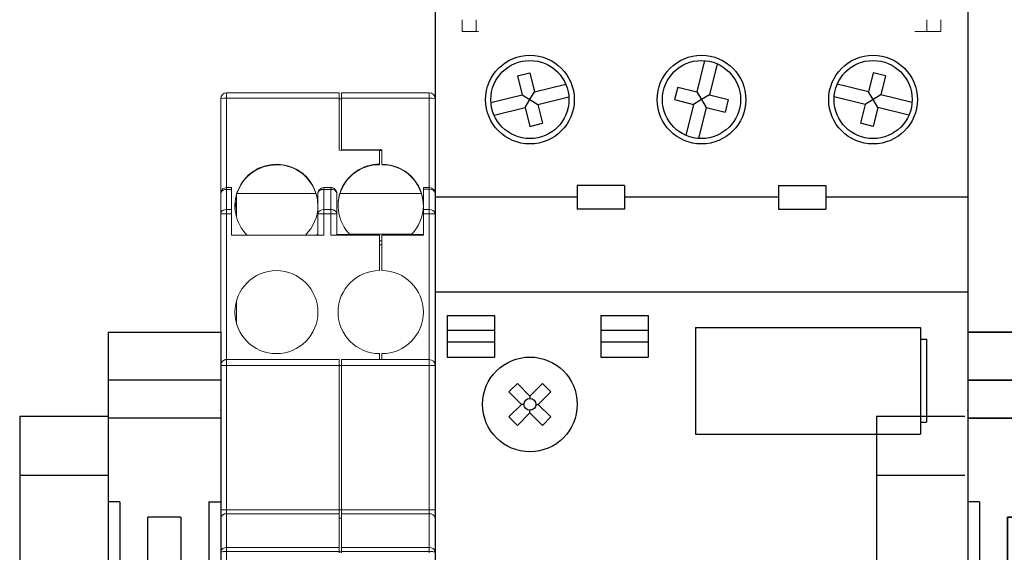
# Model space of a CAD drawing. Header units: inches. Extents: x 614 to 6314, y 704 to 4696.
# Tile 26 of 78: x 2101 to 2184, y 2524 to 2569. Entities that reach past the tile are written whole.
import ezdxf

# ---------------------------------------------------------------- set-up
doc = ezdxf.new("R2010")
doc.units = ezdxf.units.IN
doc.header["$MEASUREMENT"] = 0
doc.linetypes.add('DOT', pattern=[0.25, 0, -0.25])
for name, color, linetype in [('1', 7, 'Continuous'), ('LV_PANEL MOUNT', 7, 'Continuous'), ('OIL PUMP', 7, 'Continuous')]:
    doc.layers.add(name, color=color, linetype=linetype)

# ---------------------------------------------------------------- blocks, each defined once
blk = doc.blocks.new('TERMINAL BLOCK_PHOENIX ENS 35 N')
at = {"color": 7}
for p, q in [((0.374, 1.9134), (0, 1.9134)), ((0, 1.7543), (0.374, 1.7543)), ((0, 1.6285), (0.374, 1.6285)), ((0.0394, 1.3504), (0.0394, 1.1142)), ((0.3346, 1.3504), (0.3346, 1.1142)), ((0.1319, 1.2927), (0.1317, 1.2927)), ((0.1317, 1.2927), (0.1319, 1.2925)), ((0.1319, 1.2992), (0.1319, 1.2927)), ((0.1319, 1.2992), (0.2421, 1.2992)), ((0.1319, 1.2925), (0.1319, 1.1602)), ((0.2421, 1.2927), (0.2421, 1.2992)), ((0.2421, 1.2925), (0.2423, 1.2927)), ((0.2423, 1.2927), (0.2421, 1.2927)), ((0.2421, 1.1602), (0.2421, 1.2925)), ((0.1319, 1.1602), (0.1319, 1.1535)), ((0.1319, 1.1602), (0.1319, 1.1602)), ((0.2421, 1.1535), (0.1319, 1.1535)), ((0.2421, 1.1602), (0.2421, 1.1602)), ((0.2421, 1.1535), (0.2421, 1.1602)), ((0.0394, 0.563), (0.0394, 0.7992)), ((0.3346, 0.563), (0.3346, 0.7992)), ((0.1319, 0.7599), (0.1319, 0.7532)), ((0.1319, 0.7599), (0.2421, 0.7599)), ((0.1319, 0.7532), (0.1319, 0.6208)), ((0.1319, 0.7532), (0.1319, 0.7532)), ((0.2421, 0.7532), (0.2421, 0.7599)), ((0.2421, 0.6208), (0.2421, 0.7532)), ((0.2421, 0.7532), (0.2421, 0.7532)), ((0.1319, 0.6208), (0.1317, 0.6207)), ((0.1317, 0.6207), (0.1319, 0.6207)), ((0.1319, 0.6207), (0.1319, 0.6141)), ((0.2421, 0.6141), (0.1319, 0.6141)), ((0.2423, 0.6207), (0.2421, 0.6208)), ((0.2421, 0.6207), (0.2423, 0.6207)), ((0.2421, 0.6141), (0.2421, 0.6207)), ((0.374, 0.2849), (0, 0.2849)), ((0.374, 0.1591), (0, 0.1591)), ((0, 0), (0.374, 0))]:
    blk.add_line(p, q, dxfattribs=at)
at = {"layer": '1', "color": 7}
for p, q in [((0, 1.9134), (0, 0)), ((0.374, 1.9134), (0.374, 0)), ((0.0394, 1.3504), (0, 1.3504)), ((0.3346, 1.3504), (0.374, 1.3504)), ((0.0394, 1.1142), (0, 1.1142)), ((0.3346, 1.1142), (0.374, 1.1142)), ((0.0705, 0.9764), (0.3035, 0.9764)), ((0.3035, 0.937), (0.0705, 0.937)), ((0.0394, 0.7992), (0, 0.7992)), ((0.3346, 0.7992), (0.374, 0.7992)), ((0.0394, 0.563), (0, 0.563)), ((0.3346, 0.563), (0.374, 0.563))]:
    blk.add_line(p, q, dxfattribs=at)
for radius in [0.1323, 0.1181]:
    blk.add_circle((0.187, 0.9567), radius, dxfattribs=at)
at = {"layer": '1', "color": 7, "linetype": 'DOT'}
blk.add_point((0, 1.655), dxfattribs=at)
blk = doc.blocks.new('A$C2F1831AF')
for p, q in [((12602.231, 8703.762), (12602.231, 8595.455)), ((12602.231, 8703.762), (12602.231, 8595.455)), ((12647.151, 8703.762), (12647.151, 8595.455)), ((12624.939, 8696.815), (12624.29, 8694.195)), ((12626.005, 8696.551), (12625.356, 8693.931)), ((12609.157, 8695.53), (12610.222, 8695.794)), ((12609.157, 8695.53), (12609.552, 8693.931)), ((12610.222, 8695.794), (12610.618, 8694.195)), ((12639.16, 8695.794), (12638.765, 8694.195)), ((12640.226, 8695.53), (12639.16, 8695.794)), ((12640.226, 8695.53), (12639.83, 8693.931)), ((12610.618, 8694.195), (12613.238, 8694.843)), ((12622.692, 8694.59), (12622.428, 8693.525)), ((12622.692, 8694.59), (12624.29, 8694.195)), ((12638.765, 8694.195), (12636.145, 8694.843)), ((12606.932, 8693.282), (12609.552, 8693.931)), ((12609.552, 8693.931), (12610.217, 8693.53)), ((12609.816, 8692.865), (12610.217, 8693.53)), ((12610.217, 8693.53), (12610.618, 8694.195)), ((12610.217, 8693.53), (12610.882, 8693.129)), ((12610.882, 8693.129), (12613.502, 8693.777)), ((12622.428, 8693.525), (12624.027, 8693.129)), ((12624.691, 8693.53), (12624.027, 8693.129)), ((12624.29, 8694.195), (12624.691, 8693.53)), ((12625.356, 8693.931), (12624.691, 8693.53)), ((12624.691, 8693.53), (12625.092, 8692.865)), ((12625.356, 8693.931), (12626.955, 8693.535)), ((12626.955, 8693.535), (12626.691, 8692.469)), ((12638.501, 8693.129), (12635.881, 8693.777)), ((12639.166, 8693.53), (12638.501, 8693.129)), ((12639.166, 8693.53), (12638.765, 8694.195)), ((12639.83, 8693.931), (12639.166, 8693.53)), ((12639.567, 8692.865), (12639.166, 8693.53)), ((12642.45, 8693.282), (12639.83, 8693.931)), ((12607.196, 8692.216), (12609.816, 8692.865)), ((12609.816, 8692.865), (12610.212, 8691.266)), ((12610.882, 8693.129), (12611.278, 8691.53)), ((12624.027, 8693.129), (12623.378, 8690.509)), ((12625.092, 8692.865), (12624.444, 8690.245)), ((12625.092, 8692.865), (12626.691, 8692.469)), ((12638.501, 8693.129), (12638.105, 8691.53)), ((12639.567, 8692.865), (12639.171, 8691.266)), ((12642.187, 8692.216), (12639.567, 8692.865)), ((12610.212, 8691.266), (12611.278, 8691.53)), ((12639.171, 8691.266), (12638.105, 8691.53)), ((12618.203, 8686.293), (12614.21, 8686.293)), ((12614.21, 8686.293), (12614.21, 8684.296)), ((12618.203, 8686.293), (12618.203, 8684.296)), ((12631.18, 8686.293), (12631.18, 8684.296)), ((12631.18, 8686.293), (12635.173, 8686.293)), ((12635.173, 8686.293), (12635.173, 8684.296)), ((12614.21, 8685.295), (12602.231, 8685.295)), ((12631.18, 8685.295), (12618.203, 8685.295)), ((12647.151, 8685.295), (12635.173, 8685.295)), ((12618.203, 8684.296), (12614.21, 8684.296)), ((12631.18, 8684.296), (12635.173, 8684.296)), ((12602.231, 8677.309), (12647.151, 8677.309)), ((12603.23, 8675.312), (12607.223, 8675.312)), ((12603.23, 8675.312), (12603.23, 8671.819)), ((12607.223, 8675.312), (12607.223, 8671.819)), ((12616.207, 8675.312), (12616.207, 8671.819)), ((12616.207, 8675.312), (12620.199, 8675.312)), ((12620.199, 8675.312), (12620.199, 8671.819)), ((12607.223, 8674.065), (12603.23, 8674.065)), ((12620.199, 8674.065), (12616.207, 8674.065)), ((12624.192, 8674.314), (12643.158, 8674.314)), ((12624.192, 8674.314), (12624.192, 8665.33)), ((12643.158, 8674.314), (12643.158, 8665.33)), ((12607.223, 8673.066), (12603.23, 8673.066)), ((12620.199, 8673.066), (12616.207, 8673.066)), ((12643.158, 8673.316), (12643.658, 8673.316)), ((12643.658, 8673.316), (12643.658, 8666.328)), ((12603.23, 8671.819), (12607.223, 8671.819)), ((12616.207, 8671.819), (12620.199, 8671.819)), ((12609.158, 8669.59), (12608.453, 8668.884)), ((12609.158, 8669.59), (12610.217, 8668.532)), ((12611.276, 8669.59), (12610.217, 8668.532)), ((12611.276, 8669.59), (12611.982, 8668.884)), ((12608.453, 8668.884), (12609.511, 8667.826)), ((12611.982, 8668.884), (12610.923, 8667.826)), ((12609.511, 8667.826), (12608.453, 8666.767)), ((12609.718, 8667.826), (12609.511, 8667.826)), ((12610.217, 8668.532), (12610.217, 8668.325)), ((12610.716, 8667.826), (12610.923, 8667.826)), ((12610.923, 8667.826), (12611.982, 8666.767)), ((12610.217, 8667.12), (12609.158, 8666.061)), ((12610.217, 8667.12), (12610.217, 8667.327)), ((12610.217, 8667.12), (12611.276, 8666.061)), ((12608.453, 8666.767), (12609.158, 8666.061)), ((12611.982, 8666.767), (12611.276, 8666.061)), ((12643.158, 8666.328), (12643.658, 8666.328)), ((12624.192, 8665.33), (12643.158, 8665.33))]:
    blk.add_line(p, q)
for centre, radius in [((12610.217, 8693.53), 3.743), ((12624.691, 8693.53), 3.743), ((12639.166, 8693.53), 3.743), ((12610.217, 8693.53), 3.294), ((12624.691, 8693.53), 3.294), ((12639.166, 8693.53), 3.294), ((12610.217, 8667.826), 3.993), ((12610.217, 8667.826), 0.499)]:
    blk.add_circle(centre, radius)

msp = doc.modelspace()

# ---------------------------------------------------------------- linework, layer by layer
at = {"layer": 'LV_PANEL MOUNT', "color": 7, "linetype": 'Continuous', "lineweight": 15}
for p, q in [((2138.05, 2567.776), (2138.05, 2568.776)), ((2139.25, 2567.776), (2139.25, 2568.776)), ((2177.25, 2567.776), (2177.25, 2568.776)), ((2178.45, 2567.776), (2178.45, 2568.776)), ((2138.05, 2567.776), (2139.25, 2567.776)), ((2139.434, 2567.776), (2139.25, 2567.776)), ((2177.25, 2567.776), (2176.25, 2567.776)), ((2177.25, 2567.776), (2178.45, 2567.776)), ((2118.19, 2562.16), (2118.19, 2562.616)), ((2118.19, 2562.616), (2127.69, 2562.616)), ((2127.69, 2562.16), (2127.69, 2562.616)), ((2127.89, 2562.616), (2135.29, 2562.616)), ((2127.89, 2562.16), (2127.89, 2562.616)), ((2135.29, 2562.16), (2135.29, 2562.616)), ((2117.69, 2562.116), (2117.69, 2554.116)), ((2118.19, 2562.16), (2118.19, 2554.616)), ((2127.69, 2562.16), (2118.19, 2562.16)), ((2127.69, 2562.16), (2127.69, 2557.784)), ((2127.89, 2562.116), (2127.69, 2562.116)), ((2127.89, 2557.788), (2127.89, 2562.16)), ((2127.89, 2562.16), (2135.29, 2562.16)), ((2135.29, 2554.616), (2135.29, 2562.16)), ((2135.79, 2554.116), (2135.79, 2562.116)), ((2127.69, 2557.784), (2131.09, 2557.754)), ((2131.29, 2557.788), (2127.89, 2557.788)), ((2127.89, 2557.782), (2127.89, 2557.788)), ((2131.09, 2557.754), (2131.09, 2556.593)), ((2131.09, 2557.745), (2131.29, 2557.745)), ((2131.29, 2556.593), (2131.29, 2557.788)), ((2122.39, 2556.575), (2122.39, 2556.593)), ((2122.39, 2556.575), (2122.39, 2556.532)), ((2131.09, 2556.593), (2131.09, 2556.549)), ((2117.69, 2554.116), (2117.698, 2554.18)), ((2117.69, 2554.116), (2117.69, 2552.409)), ((2118.19, 2554.47), (2118.19, 2554.616)), ((2118.19, 2554.616), (2118.59, 2554.616)), ((2118.19, 2554.47), (2118.19, 2552.763)), ((2118.59, 2554.47), (2118.19, 2554.47)), ((2118.59, 2554.616), (2118.59, 2554.47)), ((2118.59, 2552.763), (2118.59, 2554.47)), ((2119.03, 2552.112), (2119.03, 2554.021)), ((2125.726, 2554.116), (2119.059, 2554.116)), ((2125.89, 2552.409), (2125.89, 2554.116)), ((2126.39, 2554.47), (2126.39, 2554.616)), ((2126.99, 2554.616), (2126.39, 2554.616)), ((2126.39, 2554.47), (2126.39, 2552.763)), ((2126.99, 2554.47), (2126.39, 2554.47)), ((2126.99, 2554.616), (2126.99, 2554.47)), ((2126.99, 2552.763), (2126.99, 2554.47)), ((2127.49, 2552.409), (2127.49, 2554.116)), ((2134.626, 2554.116), (2127.753, 2554.116)), ((2135.29, 2554.616), (2134.79, 2554.616)), ((2134.79, 2554.475), (2135.29, 2554.475)), ((2134.79, 2552.763), (2134.79, 2554.475)), ((2135.29, 2554.616), (2135.29, 2554.475)), ((2135.29, 2552.763), (2135.29, 2554.475)), ((2135.79, 2552.404), (2135.79, 2554.116)), ((2117.69, 2552.409), (2117.698, 2552.409)), ((2117.69, 2552.409), (2117.69, 2539.616)), ((2117.709, 2552.505), (2117.698, 2552.409)), ((2118.19, 2552.409), (2118.19, 2552.763)), ((2118.19, 2552.763), (2118.59, 2552.763)), ((2118.19, 2552.409), (2118.19, 2540.116)), ((2118.19, 2552.409), (2118.59, 2552.409)), ((2118.59, 2552.409), (2118.59, 2552.763)), ((2118.59, 2552.409), (2118.59, 2550.616)), ((2125.89, 2550.616), (2125.89, 2552.409)), ((2125.898, 2552.472), (2125.894, 2552.409)), ((2126.39, 2552.409), (2126.39, 2552.763)), ((2126.39, 2552.763), (2126.99, 2552.763)), ((2126.39, 2550.616), (2126.39, 2552.409)), ((2126.39, 2552.409), (2126.99, 2552.409)), ((2126.99, 2552.763), (2126.99, 2552.409)), ((2126.99, 2552.409), (2127.49, 2552.409)), ((2126.99, 2552.409), (2126.99, 2550.616)), ((2127.482, 2552.409), (2127.471, 2552.505)), ((2127.49, 2550.616), (2127.49, 2552.409)), ((2135.29, 2552.763), (2134.79, 2552.763)), ((2134.79, 2550.616), (2134.79, 2552.404)), ((2134.79, 2552.404), (2135.29, 2552.404)), ((2135.29, 2552.763), (2135.29, 2552.404)), ((2135.29, 2540.116), (2135.29, 2552.404)), ((2135.29, 2552.404), (2135.788, 2552.404)), ((2135.786, 2552.404), (2135.782, 2552.469)), ((2135.79, 2552.404), (2135.783, 2552.464)), ((2135.788, 2552.404), (2135.79, 2552.404)), ((2135.79, 2539.616), (2135.79, 2552.404)), ((2125.79, 2550.663), (2125.79, 2550.616)), ((2125.79, 2550.663), (2125.89, 2550.663)), ((2128.593, 2550.663), (2127.49, 2550.663)), ((2133.825, 2550.703), (2128.554, 2550.703)), ((2133.786, 2550.663), (2134.79, 2550.663)), ((2118.59, 2550.616), (2126.39, 2550.616)), ((2126.99, 2550.616), (2131.09, 2550.616)), ((2131.09, 2550.616), (2131.09, 2547.616)), ((2131.29, 2550.116), (2131.09, 2550.116)), ((2131.29, 2547.616), (2131.29, 2550.616)), ((2131.29, 2550.616), (2134.79, 2550.616)), ((2131.29, 2549.798), (2131.09, 2549.798)), ((2119.03, 2543.136), (2119.03, 2545.096)), ((2118.19, 2539.616), (2118.19, 2540.116)), ((2127.69, 2540.116), (2118.19, 2540.116)), ((2127.69, 2540.116), (2127.69, 2539.616)), ((2135.29, 2540.116), (2127.89, 2540.116)), ((2127.89, 2539.616), (2127.89, 2540.116)), ((2131.09, 2540.616), (2131.09, 2540.116)), ((2131.29, 2540.116), (2131.29, 2540.616)), ((2135.29, 2540.116), (2135.29, 2539.616)), ((2117.69, 2539.616), (2118.19, 2539.616)), ((2117.69, 2539.616), (2117.69, 2527.455)), ((2118.19, 2539.616), (2118.19, 2527.455)), ((2127.69, 2539.616), (2118.19, 2539.616)), ((2127.69, 2539.616), (2127.69, 2527.455)), ((2127.89, 2539.616), (2127.69, 2539.616)), ((2135.29, 2539.616), (2127.89, 2539.616)), ((2127.89, 2539.616), (2127.89, 2527.455)), ((2135.29, 2527.455), (2135.29, 2539.616)), ((2135.79, 2527.455), (2135.79, 2539.616)), ((2118.19, 2527.455), (2117.69, 2527.455)), ((2118.19, 2527.455), (2118.19, 2527.101)), ((2118.19, 2527.455), (2127.69, 2527.455)), ((2127.69, 2527.101), (2127.69, 2527.455)), ((2127.89, 2527.455), (2127.69, 2527.455)), ((2127.89, 2527.455), (2135.29, 2527.455)), ((2127.89, 2527.101), (2127.89, 2527.455)), ((2135.29, 2527.101), (2135.29, 2527.455)), ((2135.79, 2527.455), (2135.29, 2527.455)), ((2117.69, 2526.748), (2117.69, 2523.902)), ((2118.19, 2527.101), (2118.19, 2524.256)), ((2127.69, 2527.101), (2118.19, 2527.101)), ((2127.69, 2527.101), (2127.69, 2524.256)), ((2127.89, 2526.748), (2127.69, 2526.748)), ((2135.29, 2527.101), (2127.89, 2527.101)), ((2127.89, 2527.101), (2127.89, 2524.256)), ((2135.29, 2524.256), (2135.29, 2527.101)), ((2135.79, 2523.902), (2135.79, 2526.748)), ((2118.19, 2523.918), (2118.19, 2524.256)), ((2118.19, 2524.256), (2127.69, 2524.256)), ((2127.69, 2524.256), (2127.69, 2523.918)), ((2127.89, 2524.256), (2135.29, 2524.256)), ((2127.89, 2523.918), (2127.89, 2524.256)), ((2135.29, 2524.256), (2135.29, 2523.918)), ((2117.693, 2523.943), (2117.69, 2523.902)), ((2117.691, 2523.904), (2117.69, 2523.902)), ((2117.69, 2523.902), (2117.69, 2512.33)), ((2117.696, 2523.943), (2117.691, 2523.902)), ((2118.19, 2512.314), (2118.19, 2523.918)), ((2118.19, 2523.918), (2127.69, 2523.918)), ((2127.69, 2523.918), (2127.69, 2523.816)), ((2127.89, 2523.902), (2127.69, 2523.902)), ((2127.89, 2523.816), (2127.89, 2523.918)), ((2127.89, 2523.918), (2135.29, 2523.918)), ((2135.29, 2523.918), (2135.29, 2523.816)), ((2135.79, 2523.902), (2135.777, 2523.904)), ((2135.788, 2523.869), (2135.782, 2523.965)), ((2135.79, 2523.816), (2135.79, 2523.902))]:
    msp.add_line(p, q, dxfattribs=at)
at = {"layer": 'LV_PANEL MOUNT'}
for p, q in [((2136.788, 2543.82), (2140.781, 2543.82)), ((2136.788, 2543.82), (2136.788, 2540.327)), ((2140.781, 2543.82), (2140.781, 2540.327)), ((2140.781, 2542.573), (2136.788, 2542.573)), ((2140.781, 2541.574), (2136.788, 2541.574)), ((2136.788, 2540.327), (2140.781, 2540.327)), ((2100.736, 2535.355), (2108.19, 2535.355)), ((2100.736, 2535.355), (2100.736, 2500.355)), ((2100.736, 2530.355), (2108.19, 2530.355))]:
    msp.add_line(p, q, dxfattribs=at)
at = {"layer": 'LV_PANEL MOUNT', "color": 7, "linetype": 'Continuous', "lineweight": 15, "flags": 128}
for points in [[(2118.19, 2554.616), (2118.092, 2554.607), (2118.002, 2554.58)], [(2117.708, 2552.505), (2117.699, 2552.478), (2117.69, 2552.409)], [(2117.698, 2552.409), (2117.699, 2552.409), (2117.728, 2552.409), (2117.774, 2552.409), (2117.836, 2552.409), (2117.912, 2552.409), (2117.998, 2552.409), (2118.092, 2552.409), (2118.19, 2552.409)]]:
    msp.add_lwpolyline(points, dxfattribs=at)
at = {"layer": 'LV_PANEL MOUNT', "color": 7, "linetype": 'Continuous', "lineweight": 15}
msp.add_circle((2122.39, 2544.116), 3.5, dxfattribs=at)
for centre, radius, start, end in [((2118.19, 2562.116), 0.5, 90, 180), ((2135.29, 2562.116), 0.5, 360, 90), ((2118.066, 2560.693), 1.472, 85.16619, 104.79594), ((2135.414, 2560.693), 1.472, 75.20406, 94.83381), ((2122.377, 2553.09), 3.486, 89.79962, 225.2107), ((2122.386, 2553.033), 3.499, 89.93448, 161.96818), ((2122.396, 2553.099), 3.493, 0.10943, 90.10901), ((2122.394, 2553.051), 3.499, 17.73191, 90.06618), ((2131.077, 2553.107), 3.485, 89.79659, 224.53785), ((2131.086, 2553.051), 3.499, 89.93382, 162.26809), ((2131.296, 2553.099), 3.493, 0.10943, 90.10901), ((2131.294, 2553.051), 3.499, 17.73191, 90.06618), ((2118.135, 2554), 0.473, 83.37163, 157.61923), ((2126.39, 2554.116), 0.5, 90, 180), ((2127.052, 2554.028), 0.446, 11.42175, 98.04947), ((2135.29, 2554.116), 0.5, 0, 90), ((2135.35, 2554.032), 0.447, 10.86497, 97.77826), ((2122.364, 2552.984), 3.474, 163.6795, 179.99902), ((2122.364, 2552.496), 3.475, 163.68008, 175.10542), ((2122.364, 2552.391), 3.475, 163.68013, 174.23927), ((2118.139, 2552.278), 0.487, 84.06775, 152.23224), ((2122.409, 2553.108), 3.481, 314.29818, 359.9749), ((2126.327, 2552.321), 0.446, 81.95053, 168.57825), ((2131.31, 2553.107), 3.48, 315.37462, 359.98161), ((2135.343, 2552.296), 0.471, 20.97661, 96.52681), ((2131.09, 2544.116), 3.5, 90, 270), ((2131.29, 2544.116), 3.5, 270, 90), ((2135.29, 2539.616), 0.5, 0, 90), ((2118.127, 2526.66), 0.446, 81.95053, 168.57825), ((2135.352, 2526.66), 0.446, 11.42175, 98.04947), ((2118.132, 2523.796), 0.463, 82.86422, 161.5253), ((2135.352, 2523.814), 0.446, 11.42175, 98.04947), ((2118.072, 2519.467), 4.453, 88.48692, 94.90339)]:
    msp.add_arc(centre, radius, start, end, dxfattribs=at)
for centre, major_axis, start_param, end_param in [((2122.39, 2553.037), (0, -3.513), 4.400157, 4.428595), ((2122.39, 2553.054), (0, 3.513), 4.712389, 5.019392), ((2131.09, 2553.054), (0, 3.513), 1.263793, 1.570796), ((2131.29, 2553.054), (0, 3.513), 4.712389, 5.019392)]:
    msp.add_ellipse(centre, major_axis=major_axis, ratio=0.996195, start_param=start_param, end_param=end_param, dxfattribs=at)
for points, knots in [([(2118.003, 2554.576), (2117.957, 2554.554), (2117.854, 2554.505), (2117.765, 2554.387), (2117.715, 2554.271), (2117.703, 2554.21), (2117.698, 2554.179)], [0, 0, 0, 0, 0.289561, 0.646033, 0.825443, 1, 1, 1, 1]), ([(2125.89, 2554.116), (2125.89, 2554.129), (2125.891, 2554.157), (2125.903, 2554.201), (2125.925, 2554.251), (2125.966, 2554.309), (2126.03, 2554.366), (2126.113, 2554.413), (2126.203, 2554.447), (2126.296, 2554.467), (2126.359, 2554.469), (2126.39, 2554.47)], [0, 0, 0, 0, 0.069503, 0.149321, 0.240162, 0.353755, 0.500083, 0.63038, 0.760029, 0.883926, 1, 1, 1, 1]), ([(2127.49, 2554.116), (2127.489, 2554.134), (2127.488, 2554.173), (2127.477, 2554.235), (2127.454, 2554.307), (2127.413, 2554.389), (2127.349, 2554.47), (2127.266, 2554.537), (2127.176, 2554.583), (2127.083, 2554.611), (2127.02, 2554.615), (2126.99, 2554.616)], [0, 0, 0, 0, 0.069503, 0.149321, 0.240162, 0.353755, 0.500083, 0.63038, 0.760029, 0.883926, 1, 1, 1, 1]), ([(2134.79, 2554.616), (2134.79, 2554.615), (2134.79, 2554.614), (2134.79, 2554.601), (2134.79, 2554.578), (2134.79, 2554.539), (2134.79, 2554.496), (2134.79, 2554.475)], [0, 0, 0, 0, 0.167182, 0.333002, 0.500184, 0.748645, 1, 1, 1, 1]), ([(2125.89, 2552.409), (2125.89, 2552.409), (2125.891, 2552.409), (2125.903, 2552.409), (2125.925, 2552.409), (2125.966, 2552.409), (2126.03, 2552.409), (2126.113, 2552.408), (2126.203, 2552.409), (2126.296, 2552.41), (2126.359, 2552.409), (2126.39, 2552.409)], [0, 0, 0, 0, 0.069503, 0.149321, 0.240162, 0.353755, 0.500083, 0.63038, 0.760029, 0.883926, 1, 1, 1, 1]), ([(2127.49, 2552.409), (2127.489, 2552.422), (2127.488, 2552.449), (2127.477, 2552.493), (2127.454, 2552.544), (2127.413, 2552.602), (2127.349, 2552.659), (2127.266, 2552.707), (2127.176, 2552.739), (2127.083, 2552.759), (2127.02, 2552.761), (2126.99, 2552.763)], [0, 0, 0, 0, 0.069503, 0.149321, 0.240162, 0.353755, 0.500083, 0.63038, 0.760029, 0.883926, 1, 1, 1, 1]), ([(2134.79, 2552.763), (2134.79, 2552.747), (2134.79, 2552.715), (2134.79, 2552.66), (2134.79, 2552.59), (2134.79, 2552.505), (2134.79, 2552.438), (2134.79, 2552.404)], [0, 0, 0, 0, 0.167225, 0.332974, 0.500199, 0.748651, 1, 1, 1, 1]), ([(2118.196, 2540.116), (2118.165, 2540.115), (2118.103, 2540.112), (2118.013, 2540.086), (2117.927, 2540.043), (2117.849, 2539.98), (2117.784, 2539.901), (2117.737, 2539.809), (2117.706, 2539.713), (2117.7, 2539.648), (2117.698, 2539.616)], [0, 0, 0, 0, 0.115088, 0.235152, 0.360136, 0.489152, 0.620396, 0.751273, 0.878774, 1, 1, 1, 1]), ([(2135.29, 2539.616), (2135.31, 2539.616), (2135.352, 2539.616), (2135.414, 2539.617), (2135.487, 2539.616), (2135.567, 2539.615), (2135.648, 2539.616), (2135.712, 2539.616), (2135.757, 2539.616), (2135.785, 2539.616), (2135.788, 2539.616), (2135.79, 2539.616)], [0, 0, 0, 0, 0.079406, 0.15967, 0.240166, 0.374376, 0.500104, 0.638592, 0.760036, 0.883047, 1, 1, 1, 1]), ([(2117.69, 2526.748), (2117.69, 2526.838), (2117.69, 2526.95), (2117.69, 2527.195), (2117.69, 2527.327), (2117.69, 2527.455)], [0, 0, 0, 0, 0.5, 0.5, 1, 1, 1, 1]), ([(2135.79, 2527.455), (2135.79, 2527.327), (2135.79, 2527.195), (2135.79, 2526.95), (2135.79, 2526.838), (2135.79, 2526.748)], [0, 0, 0, 0, 0.5, 0.5, 1, 1, 1, 1]), ([(2135.777, 2523.904), (2135.772, 2523.906), (2135.764, 2523.908), (2135.71, 2523.911), (2135.646, 2523.914), (2135.566, 2523.916), (2135.449, 2523.918), (2135.352, 2523.918), (2135.29, 2523.918)], [0, 0, 0, 0, 0.169931, 0.310619, 0.454292, 0.597965, 0.738653, 1, 1, 1, 1])]:
    msp.add_open_spline(points, degree=3, knots=knots, dxfattribs=at)
at = {"layer": 'OIL PUMP'}
for p, q in [((2173.01, 2535.355), (2180.463, 2535.355)), ((2173.01, 2535.355), (2173.01, 2500.355)), ((2173.01, 2530.355), (2180.463, 2530.355))]:
    msp.add_line(p, q, dxfattribs=at)

# ---------------------------------------------------------------- block references
at = {"layer": 'LV_PANEL MOUNT'}
msp.add_blockref('A$C2F1831AF', (-10466.442, -6131.492), dxfattribs=at)
at = {"layer": 'LV_PANEL MOUNT', "extrusion": (0, 0, -1), "xscale": 25.40000000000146, "yscale": 25.40000000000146, "zscale": -25.4}
for p in [(-2117.69, 2493.816), (-2190.209, 2493.816)]:
    msp.add_blockref('TERMINAL BLOCK_PHOENIX ENS 35 N', p, dxfattribs=at)
at = {"layer": 'OIL PUMP', "extrusion": (0, 0, -1), "xscale": -25.40000000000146, "yscale": 25.40000000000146, "zscale": -25.40000000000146}
msp.add_blockref('TERMINAL BLOCK_PHOENIX ENS 35 N', (-2180.709, 2493.816), dxfattribs=at)

doc.saveas('drawing.dxf')
